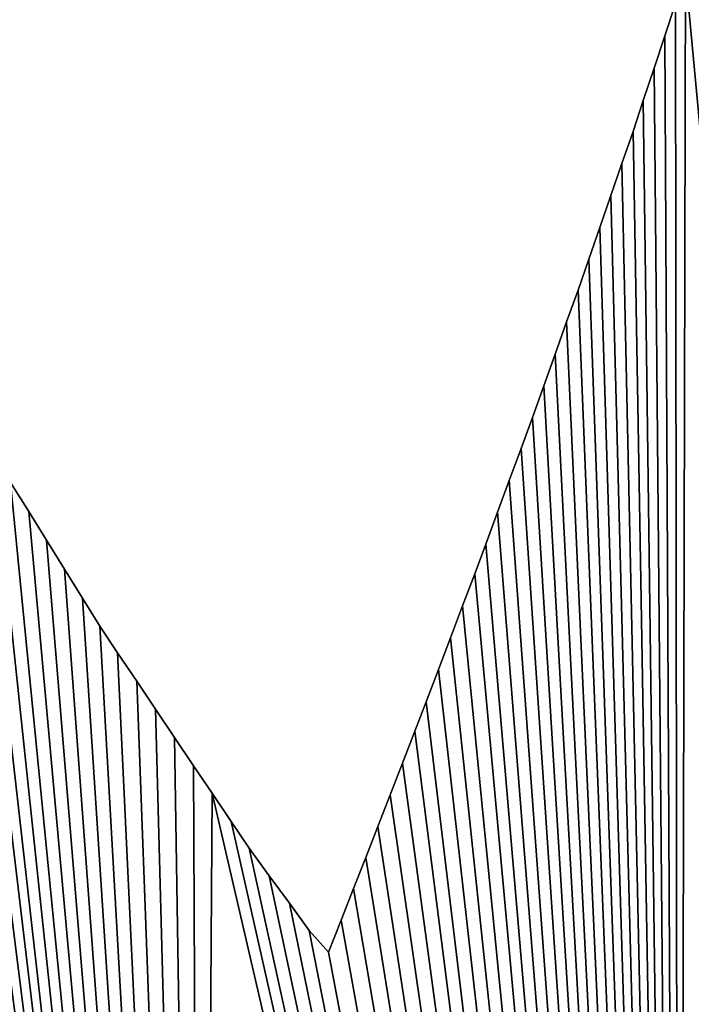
# Model space of a CAD drawing. Extents: x 9 to 1212, y 18 to 833.
# Tile 26 of 172: x 57 to 67, y 466 to 481. Entities that reach past the tile are written whole.
import ezdxf

# ---------------------------------------------------------------- set-up
doc = ezdxf.new("R2010")
doc.units = 0
doc.header["$MEASUREMENT"] = 0
doc.layers.get('0').update_dxf_attribs({"linetype": 'CONTINUOUS'})

# ---------------------------------------------------------------- blocks, each defined once
blk = doc.blocks.new('GRUPO_1')
for p, q in [((58.08608, 40.05841), (58.24235, 40.52813)), ((58.08608, 40.05841, 15), (58.24235, 40.52813, 15)), ((57.93133, 39.59327), (58.08608, 40.05841)), ((57.93133, 39.59327, 15), (58.08608, 40.05841, 15)), ((58.08608, 40.05841), (58.08608, 40.05841, 15)), ((57.77479, 39.12273), (57.93133, 39.59327)), ((57.77479, 39.12273, 15), (57.93133, 39.59327, 15)), ((57.93133, 39.59327), (57.93133, 39.59327, 15)), ((57.62657, 38.67816), (57.77479, 39.12273)), ((57.62657, 38.67816, 15), (57.77479, 39.12273, 15)), ((57.77479, 39.12273), (57.77479, 39.12273, 15)), ((57.46626, 38.21429), (57.62657, 38.67816)), ((57.46626, 38.21429, 15), (57.62657, 38.67816, 15)), ((57.62657, 38.67816), (57.62657, 38.67816, 15)), ((57.30688, 37.75311), (57.46626, 38.21429)), ((57.30688, 37.75311, 15), (57.46626, 38.21429, 15)), ((57.46626, 38.21429), (57.46626, 38.21429, 15)), ((57.14589, 37.28727), (57.30688, 37.75311)), ((57.14589, 37.28727, 15), (57.30688, 37.75311, 15)), ((57.30688, 37.75311), (57.30688, 37.75311, 15)), ((56.98837, 36.83148), (57.14589, 37.28727)), ((56.98837, 36.83148, 15), (57.14589, 37.28727, 15)), ((57.14589, 37.28727), (57.14589, 37.28727, 15)), ((56.83082, 36.38357), (56.98837, 36.83148)), ((56.83082, 36.38357, 15), (56.98837, 36.83148, 15)), ((56.98837, 36.83148), (56.98837, 36.83148, 15)), ((56.6662, 35.92351), (56.83082, 36.38357)), ((56.6662, 35.92351, 15), (56.83082, 36.38357, 15)), ((56.83082, 36.38357), (56.83082, 36.38357, 15)), ((56.50027, 35.4598), (56.6662, 35.92351)), ((56.50027, 35.4598, 15), (56.6662, 35.92351, 15)), ((56.6662, 35.92351), (56.6662, 35.92351, 15)), ((56.33583, 35.00022), (56.50027, 35.4598)), ((56.33583, 35.00022, 15), (56.50027, 35.4598, 15)), ((56.50027, 35.4598), (56.50027, 35.4598, 15)), ((56.17227, 34.54314), (56.33583, 35.00022)), ((56.17227, 34.54314, 15), (56.33583, 35.00022, 15)), ((56.33583, 35.00022), (56.33583, 35.00022, 15)), ((56.00738, 34.0955), (56.17227, 34.54314)), ((56.00738, 34.0955, 15), (56.17227, 34.54314, 15)), ((56.17227, 34.54314), (56.17227, 34.54314, 15)), ((55.83672, 33.63313), (56.00738, 34.0955)), ((55.83672, 33.63313, 15), (56.00738, 34.0955, 15)), ((56.00738, 34.0955), (56.00738, 34.0955, 15)), ((48.62331, 33.6042), (48.88443, 33.18376)), ((48.62331, 33.6042, 15), (48.88443, 33.18376, 15)), ((55.66665, 33.17237), (55.83672, 33.63313)), ((55.66665, 33.17237, 15), (55.83672, 33.63313, 15)), ((55.83672, 33.63313), (55.83672, 33.63313, 15)), ((48.88443, 33.18376), (49.14303, 32.7674)), ((48.88443, 33.18376, 15), (49.14303, 32.7674, 15)), ((48.88443, 33.18376), (48.88443, 33.18376, 15)), ((55.49572, 32.70928), (55.66665, 33.17237)), ((55.49572, 32.70928, 15), (55.66665, 33.17237, 15)), ((55.66665, 33.17237), (55.66665, 33.17237, 15)), ((49.14303, 32.7674), (49.40151, 32.35123)), ((49.14303, 32.7674, 15), (49.40151, 32.35123, 15)), ((49.14303, 32.7674), (49.14303, 32.7674, 15)), ((55.33571, 32.27938), (55.49572, 32.70928)), ((55.33571, 32.27938, 15), (55.49572, 32.70928, 15)), ((55.49572, 32.70928), (55.49572, 32.70928, 15)), ((49.40151, 32.35123), (49.66436, 31.92802)), ((49.40151, 32.35123, 15), (49.66436, 31.92802, 15)), ((49.40151, 32.35123), (49.40151, 32.35123, 15)), ((55.1603, 31.81675), (55.33571, 32.27938)), ((55.1603, 31.81675, 15), (55.33571, 32.27938, 15)), ((55.33571, 32.27938), (55.33571, 32.27938, 15)), ((49.66436, 31.92802), (49.91377, 31.52645)), ((49.66436, 31.92802, 15), (49.91377, 31.52645, 15)), ((49.66436, 31.92802), (49.66436, 31.92802, 15)), ((54.98581, 31.35653), (55.1603, 31.81675)), ((54.98581, 31.35653, 15), (55.1603, 31.81675, 15)), ((55.1603, 31.81675), (55.1603, 31.81675, 15)), ((49.91377, 31.52645), (50.17139, 31.13946)), ((49.91377, 31.52645, 15), (50.17139, 31.13946, 15)), ((49.91377, 31.52645), (49.91377, 31.52645, 15)), ((54.81145, 30.89667), (54.98581, 31.35653)), ((54.81145, 30.89667, 15), (54.98581, 31.35653, 15)), ((54.98581, 31.35653), (54.98581, 31.35653, 15)), ((50.17139, 31.13946), (50.44847, 30.72802)), ((50.17139, 31.13946, 15), (50.44847, 30.72802, 15)), ((50.17139, 31.13946), (50.17139, 31.13946, 15)), ((54.63526, 30.43197), (54.81145, 30.89667)), ((54.63526, 30.43197, 15), (54.81145, 30.89667, 15)), ((54.81145, 30.89667), (54.81145, 30.89667, 15)), ((50.44847, 30.72802), (50.72033, 30.32432)), ((50.44847, 30.72802, 15), (50.72033, 30.32432, 15)), ((50.44847, 30.72802), (50.44847, 30.72802, 15)), ((50.72033, 30.32432), (50.99423, 29.9176)), ((50.72033, 30.32432, 15), (50.99423, 29.9176, 15)), ((50.72033, 30.32432), (50.72033, 30.32432, 15)), ((54.4711, 30.00611), (54.63526, 30.43197)), ((54.4711, 30.00611, 15), (54.63526, 30.43197, 15)), ((54.63526, 30.43197), (54.63526, 30.43197, 15)), ((50.99423, 29.9176), (51.2702, 29.50782)), ((50.99423, 29.9176, 15), (51.2702, 29.50782, 15)), ((50.99423, 29.9176), (50.99423, 29.9176, 15)), ((54.29227, 29.54537), (54.4711, 30.00611)), ((54.29227, 29.54537, 15), (54.4711, 30.00611, 15)), ((54.4711, 30.00611), (54.4711, 30.00611, 15)), ((51.2702, 29.50782), (51.53765, 29.11067)), ((51.2702, 29.50782, 15), (51.53765, 29.11067, 15)), ((51.2702, 29.50782), (51.2702, 29.50782, 15)), ((54.11459, 29.0876), (54.29227, 29.54537)), ((54.11459, 29.0876, 15), (54.29227, 29.54537, 15)), ((54.29227, 29.54537), (54.29227, 29.54537, 15)), ((51.53765, 29.11067), (51.81387, 28.70052)), ((51.53765, 29.11067, 15), (51.81387, 28.70052, 15)), ((51.53765, 29.11067), (51.53765, 29.11067, 15)), ((53.9364, 28.62852), (54.11459, 29.0876)), ((53.9364, 28.62852, 15), (54.11459, 29.0876, 15)), ((54.11459, 29.0876), (54.11459, 29.0876, 15)), ((51.81387, 28.70052), (52.07486, 28.31536)), ((51.81387, 28.70052, 15), (52.07486, 28.31536, 15)), ((51.81387, 28.70052), (51.81387, 28.70052, 15)), ((53.7632, 28.18264), (53.9364, 28.62852)), ((53.7632, 28.18264, 15), (53.9364, 28.62852, 15)), ((53.9364, 28.62852), (53.9364, 28.62852, 15)), ((52.07486, 28.31536), (52.36521, 27.91732)), ((52.07486, 28.31536, 15), (52.36521, 27.91732, 15)), ((52.07486, 28.31536), (52.07486, 28.31536, 15)), ((53.58518, 27.73412), (53.7632, 28.18264)), ((53.58518, 27.73412, 15), (53.7632, 28.18264, 15)), ((53.7632, 28.18264), (53.7632, 28.18264, 15)), ((52.36521, 27.91732), (52.65484, 27.52025)), ((52.36521, 27.91732, 15), (52.65484, 27.52025, 15)), ((52.36521, 27.91732), (52.36521, 27.91732, 15)), ((53.40307, 27.27531), (53.58518, 27.73412)), ((53.40307, 27.27531, 15), (53.58518, 27.73412, 15)), ((53.58518, 27.73412), (53.58518, 27.73412, 15)), ((52.65484, 27.52025), (52.94336, 27.12471)), ((52.65484, 27.52025, 15), (52.94336, 27.12471, 15)), ((52.65484, 27.52025), (52.65484, 27.52025, 15)), ((53.22006, 26.81424), (53.40307, 27.27531)), ((53.22006, 26.81424, 15), (53.40307, 27.27531, 15)), ((53.40307, 27.27531), (53.40307, 27.27531, 15)), ((52.94336, 27.12471), (53.22006, 26.81424)), ((52.94336, 27.12471, 15), (53.22006, 26.81424, 15)), ((52.94336, 27.12471), (52.94336, 27.12471, 15)), ((53.22006, 26.81424), (53.22006, 26.81424, 15))]:
    blk.add_line(p, q)
mesh = blk.add_polyface()
corners = [(45.55666, 102.79263), (45.80018, 76.73365), (45.34298, 76.88294), (45.6354, 99.86312), (47.10425, 97.18584), (46.26888, 76.59303), (46.74061, 76.46402), (47.21456, 76.34691), (50.27944, 95.58977), (47.69055, 76.24177), (48.16842, 76.14867), (48.64802, 76.06767), (49.12917, 75.99886), (49.61171, 75.9423), (50.09548, 75.89806), (25.73593, 48.02343), (25.89068, 172.33133), (28.44164, 41.78746), (28.93199, 129.29714), (31.32992, 35.70085), (29.23898, 119.80413), (29.26882, 119.07587), (29.29934, 118.33108), (29.32982, 117.5873), (29.36024, 116.84469), (29.39097, 116.09488), (29.45907, 116.26675), (29.63723, 117.01453), (29.82748, 117.76735), (30.02995, 118.52515), (30.24476, 119.28789), (31.1525, 122.16287), (31.27536, 90.28265), (31.32779, 89.80118), (31.3809, 89.31342), (34.96032, 28.78731), (31.43534, 88.85248), (31.49706, 88.36089), (31.55785, 87.87678), (31.61864, 87.39258), (31.68023, 86.90212), (31.74108, 86.41746), (31.80334, 85.92165), (31.86489, 85.43141), (31.92074, 84.98704), (31.98786, 84.52106), (32.05845, 84.03107), (32.12968, 83.53666), (32.19921, 83.05396), (32.26978, 82.56408), (32.33935, 82.08115), (32.40854, 81.60092)]
mesh.append_faces([[corners[k] for k in face] for face in [(1, 4, 5), (5, 4, 6), (6, 4, 7), (7, 8, 9), (9, 8, 10), (10, 8, 11), (11, 8, 12), (12, 8, 13), (13, 8, 14), (15, 16, 17), (17, 18, 19)]], dxfattribs={"vtx0": -1, "vtx1": -1})
mesh.append_faces([[corners[k] for k in face] for face in [(19, 31, 32)]], dxfattribs={"vtx0": -1, "vtx1": -1, "vtx2": -1})
mesh.append_faces([[corners[k] for k in face] for face in [(0, 1, 2), (1, 3, 4), (7, 4, 8), (19, 20, 21), (19, 21, 22), (19, 22, 23), (19, 23, 24), (19, 24, 25), (19, 25, 26), (19, 26, 27), (19, 27, 28), (19, 28, 29), (19, 29, 30), (19, 32, 33), (19, 33, 34), (35, 34, 36), (35, 36, 37), (35, 37, 38), (35, 38, 39), (35, 39, 40), (35, 40, 41), (35, 41, 42), (35, 42, 43), (35, 43, 44), (35, 44, 45), (35, 45, 46), (35, 46, 47), (35, 47, 48), (35, 48, 49), (35, 49, 50), (35, 50, 51)]], dxfattribs={"vtx0": -1, "vtx2": -1})
mesh = blk.add_polyface()
corners = [(25.89068, 172.33133, 15), (25.73593, 48.02343, 15), (28.44164, 41.78746, 15), (28.93199, 129.29714, 15), (31.32992, 35.70085, 15), (29.23898, 119.80413, 15), (29.26882, 119.07587, 15), (29.29934, 118.33108, 15), (29.32982, 117.5873, 15), (29.36024, 116.84469, 15), (29.39097, 116.09488, 15), (29.45907, 116.26675, 15), (29.63723, 117.01453, 15), (29.82748, 117.76735, 15), (30.02995, 118.52515, 15), (30.24476, 119.28789, 15), (31.1525, 122.16287, 15), (31.27536, 90.28265, 15), (31.32779, 89.80118, 15), (31.3809, 89.31342, 15), (34.96032, 28.78731, 15), (31.43534, 88.85248, 15), (31.49706, 88.36089, 15), (31.55785, 87.87678, 15), (31.61864, 87.39258, 15), (31.68023, 86.90212, 15), (31.74108, 86.41746, 15), (31.80334, 85.92165, 15), (31.86489, 85.43141, 15), (31.92074, 84.98704, 15), (31.98786, 84.52106, 15), (32.05845, 84.03107, 15), (32.12968, 83.53666, 15), (32.19921, 83.05396, 15), (32.26978, 82.56408, 15), (32.33935, 82.08115, 15), (32.40854, 81.60092, 15), (45.80018, 76.73365, 15), (45.55666, 102.79263, 15), (45.34298, 76.88294, 15), (45.6354, 99.86312, 15), (47.10425, 97.18584, 15), (46.26888, 76.59303, 15), (46.74061, 76.46402, 15), (47.21456, 76.34691, 15), (50.27944, 95.58977, 15), (47.69055, 76.24177, 15), (48.16842, 76.14867, 15), (48.64802, 76.06767, 15), (49.12917, 75.99886, 15), (49.61171, 75.9423, 15), (50.09548, 75.89806, 15)]
mesh.append_faces([[corners[k] for k in face] for face in [(5, 4, 6), (6, 4, 7), (7, 4, 8), (8, 4, 9), (9, 4, 10), (10, 4, 11), (11, 4, 12), (12, 4, 13), (13, 4, 14), (14, 4, 15), (17, 4, 18), (18, 4, 19), (19, 20, 21), (21, 20, 22), (22, 20, 23), (23, 20, 24), (24, 20, 25), (25, 20, 26), (26, 20, 27), (27, 20, 28), (28, 20, 29), (29, 20, 30), (30, 20, 31), (31, 20, 32), (32, 20, 33), (33, 20, 34), (34, 20, 35), (35, 20, 36), (37, 38, 39), (40, 37, 41), (41, 44, 45)]], dxfattribs={"vtx0": -1, "vtx1": -1})
mesh.append_faces([[corners[k] for k in face] for face in [(16, 4, 17)]], dxfattribs={"vtx0": -1, "vtx1": -1, "vtx2": -1})
mesh.append_faces([[corners[k] for k in face] for face in [(0, 1, 2), (3, 2, 4), (41, 37, 42), (41, 42, 43), (41, 43, 44), (45, 44, 46), (45, 46, 47), (45, 47, 48), (45, 48, 49), (45, 49, 50), (45, 50, 51)]], dxfattribs={"vtx0": -1, "vtx2": -1})
mesh = blk.add_polyface()
corners = [(50.09548, 75.89806), (50.27944, 95.58977), (50.57961, 75.86625), (53.89786, 95.28311), (51.06333, 75.84691), (51.54778, 75.84001), (52.0328, 75.8456), (52.51823, 75.86378), (53.0039, 75.89459), (53.48966, 75.93812), (53.97535, 75.99444), (56.38961, 95.48937), (54.46079, 76.06362), (54.94584, 76.14572), (55.4178, 76.23819), (55.8844, 76.34196), (56.35019, 76.45795), (56.81502, 76.58621), (59.24509, 95.98767), (57.27875, 76.72682), (57.74122, 76.87984), (58.2023, 77.04532), (58.66185, 77.22334), (59.1197, 77.41396), (59.57573, 77.61723), (62.47749, 96.79673), (60.01442, 77.82569), (60.44609, 78.04346), (60.8757, 78.27294), (61.30313, 78.51419), (61.72826, 78.76725), (62.15095, 79.0322), (62.57108, 79.30907), (66.09998, 97.93528), (62.98852, 79.59793), (64.37657, 14.0362), (63.65918, 65.6309), (63.69366, 66.12035), (63.72774, 66.60414), (63.75653, 67.07338), (63.77793, 67.57094), (63.79902, 68.06151), (63.82007, 68.55094), (63.8331, 68.91109), (63.84103, 69.46188), (63.84759, 69.91792), (63.85555, 70.47101)]
mesh.append_faces([[corners[k] for k in face] for face in [(0, 1, 2), (2, 3, 4), (4, 3, 5), (5, 3, 6), (6, 3, 7), (7, 3, 8), (8, 3, 9), (9, 3, 10), (10, 11, 12), (12, 11, 13), (13, 11, 14), (14, 11, 15), (15, 11, 16), (16, 11, 17), (17, 18, 19), (19, 18, 20), (20, 18, 21), (21, 18, 22), (22, 18, 23), (23, 18, 24), (24, 25, 26), (26, 25, 27), (27, 25, 28), (28, 25, 29), (29, 25, 30), (30, 25, 31), (31, 25, 32), (32, 33, 34)]], dxfattribs={"vtx0": -1, "vtx1": -1})
mesh.append_faces([[corners[k] for k in face] for face in [(2, 1, 3), (10, 3, 11), (17, 11, 18), (24, 18, 25), (32, 25, 33), (35, 36, 37), (35, 37, 38), (35, 38, 39), (35, 39, 40), (35, 40, 41), (35, 41, 42), (35, 42, 43), (35, 43, 44), (35, 44, 45), (35, 45, 46)]], dxfattribs={"vtx0": -1, "vtx2": -1})
mesh = blk.add_polyface()
corners = [(63.65918, 65.6309, 15), (64.37657, 14.0362, 15), (63.69366, 66.12035, 15), (63.72774, 66.60414, 15), (63.75653, 67.07338, 15), (63.77793, 67.57094, 15), (63.79902, 68.06151, 15), (63.82007, 68.55094, 15), (63.8331, 68.91109, 15), (63.84103, 69.46188, 15), (63.84759, 69.91792, 15), (63.85555, 70.47101, 15), (50.27944, 95.58977, 15), (50.09548, 75.89806, 15), (50.57961, 75.86625, 15), (53.89786, 95.28311, 15), (51.06333, 75.84691, 15), (51.54778, 75.84001, 15), (52.0328, 75.8456, 15), (52.51823, 75.86378, 15), (53.0039, 75.89459, 15), (53.48966, 75.93812, 15), (53.97535, 75.99444, 15), (56.38961, 95.48937, 15), (54.46079, 76.06362, 15), (54.94584, 76.14572, 15), (55.4178, 76.23819, 15), (55.8844, 76.34196, 15), (56.35019, 76.45795, 15), (56.81502, 76.58621, 15), (59.24509, 95.98767, 15), (57.27875, 76.72682, 15), (57.74122, 76.87984, 15), (58.2023, 77.04532, 15), (58.66185, 77.22334, 15), (59.1197, 77.41396, 15), (59.57573, 77.61723, 15), (62.47749, 96.79673, 15), (60.01442, 77.82569, 15), (60.44609, 78.04346, 15), (60.8757, 78.27294, 15), (61.30313, 78.51419, 15), (61.72826, 78.76725, 15), (62.15095, 79.0322, 15), (62.57108, 79.30907, 15), (66.09998, 97.93528, 15), (62.98852, 79.59793, 15)]
mesh.append_faces([[corners[k] for k in face] for face in [(0, 1, 2), (2, 1, 3), (3, 1, 4), (4, 1, 5), (5, 1, 6), (6, 1, 7), (7, 1, 8), (8, 1, 9), (9, 1, 10), (10, 1, 11), (12, 14, 15), (15, 22, 23), (23, 29, 30), (30, 36, 37), (37, 44, 45)]], dxfattribs={"vtx0": -1, "vtx1": -1})
mesh.append_faces([[corners[k] for k in face] for face in [(12, 13, 14), (15, 14, 16), (15, 16, 17), (15, 17, 18), (15, 18, 19), (15, 19, 20), (15, 20, 21), (15, 21, 22), (23, 22, 24), (23, 24, 25), (23, 25, 26), (23, 26, 27), (23, 27, 28), (23, 28, 29), (30, 29, 31), (30, 31, 32), (30, 32, 33), (30, 33, 34), (30, 34, 35), (30, 35, 36), (37, 36, 38), (37, 38, 39), (37, 39, 40), (37, 40, 41), (37, 41, 42), (37, 42, 43), (37, 43, 44), (45, 44, 46)]], dxfattribs={"vtx0": -1, "vtx2": -1})
mesh = blk.add_polyface()
corners = [(34.96032, 28.78731), (35.03809, 67.77002), (38.78152, 22.29372), (36.59369, 61.66403), (36.73568, 61.18219), (36.87128, 60.72203), (37.01064, 60.24909), (37.14998, 59.77626), (37.28754, 59.30944), (37.42849, 58.83114), (37.56645, 58.36296), (37.70269, 57.93175), (37.8559, 57.46321), (38.00843, 56.99673), (38.15976, 56.53393), (38.31363, 56.06336), (38.46418, 55.60295), (38.61514, 55.14128), (38.76936, 54.66965), (38.92106, 54.24987), (42.79228, 16.24309), (39.09005, 53.78224), (39.25908, 53.3145), (39.42475, 52.85607), (39.59297, 52.39056), (39.76127, 51.92484), (39.92995, 51.45809), (40.07961, 51.05723), (40.26672, 50.58747), (40.44641, 50.13631), (40.62937, 49.67698), (40.81137, 49.22004), (40.99176, 48.76713), (41.17595, 48.30471), (41.35283, 47.86061), (41.53374, 47.43912), (41.73253, 46.98523), (41.93113, 46.53177), (42.12577, 46.08735), (42.32454, 45.63351), (42.52095, 45.18505), (42.71686, 44.73774), (42.89539, 44.3367), (46.99136, 10.65847), (43.11121, 43.88641), (43.32431, 43.44181), (61.5131, 7.49806), (59.68123, 45.15288), (59.81467, 45.61824), (59.95044, 46.09172)]
mesh.append_faces([[corners[k] for k in face] for face in [(0, 1, 2)]], dxfattribs={"vtx0": -1, "vtx1": -1})
mesh.append_faces([[corners[k] for k in face] for face in [(2, 3, 4), (2, 4, 5), (2, 5, 6), (2, 6, 7), (2, 7, 8), (2, 8, 9), (2, 9, 10), (2, 10, 11), (2, 11, 12), (2, 12, 13), (2, 13, 14), (2, 14, 15), (2, 15, 16), (2, 16, 17), (2, 17, 18), (2, 18, 19), (20, 19, 21), (20, 21, 22), (20, 22, 23), (20, 23, 24), (20, 24, 25), (20, 25, 26), (20, 26, 27), (20, 27, 28), (20, 28, 29), (20, 29, 30), (20, 30, 31), (20, 31, 32), (20, 32, 33), (20, 33, 34), (20, 34, 35), (20, 35, 36), (20, 36, 37), (20, 37, 38), (20, 38, 39), (20, 39, 40), (20, 40, 41), (20, 41, 42), (43, 42, 44), (43, 44, 45), (46, 47, 48), (46, 48, 49)]], dxfattribs={"vtx0": -1, "vtx2": -1})
mesh = blk.add_polyface()
corners = [(35.03809, 67.77002, 15), (34.96032, 28.78731, 15), (38.78152, 22.29372, 15), (36.59369, 61.66403, 15), (36.73568, 61.18219, 15), (36.87128, 60.72203, 15), (37.01064, 60.24909, 15), (37.14998, 59.77626, 15), (37.28754, 59.30944, 15), (37.42849, 58.83114, 15), (37.56645, 58.36296, 15), (37.70269, 57.93175, 15), (37.8559, 57.46321, 15), (38.00843, 56.99673, 15), (38.15976, 56.53393, 15), (38.31363, 56.06336, 15), (38.46418, 55.60295, 15), (38.61514, 55.14128, 15), (38.76936, 54.66965, 15), (38.92106, 54.24987, 15), (42.79228, 16.24309, 15), (39.09005, 53.78224, 15), (39.25908, 53.3145, 15), (39.42475, 52.85607, 15), (39.59297, 52.39056, 15), (39.76127, 51.92484, 15), (39.92995, 51.45809, 15), (40.07961, 51.05723, 15), (40.26672, 50.58747, 15), (40.44641, 50.13631, 15), (40.62937, 49.67698, 15), (40.81137, 49.22004, 15), (40.99176, 48.76713, 15), (41.17595, 48.30471, 15), (41.35283, 47.86061, 15), (41.53374, 47.43912, 15), (41.73253, 46.98523, 15), (41.93113, 46.53177, 15), (42.12577, 46.08735, 15), (42.32454, 45.63351, 15), (42.52095, 45.18505, 15), (42.71686, 44.73774, 15), (42.89539, 44.3367, 15), (46.99136, 10.65847, 15), (43.11121, 43.88641, 15), (43.32431, 43.44181, 15), (59.68123, 45.15288, 15), (61.5131, 7.49806, 15), (59.81467, 45.61824, 15), (59.95044, 46.09172, 15)]
mesh.append_faces([[corners[k] for k in face] for face in [(3, 2, 4), (4, 2, 5), (5, 2, 6), (6, 2, 7), (7, 2, 8), (8, 2, 9), (9, 2, 10), (10, 2, 11), (11, 2, 12), (12, 2, 13), (13, 2, 14), (14, 2, 15), (15, 2, 16), (16, 2, 17), (17, 2, 18), (18, 2, 19), (19, 20, 21), (21, 20, 22), (22, 20, 23), (23, 20, 24), (24, 20, 25), (25, 20, 26), (26, 20, 27), (27, 20, 28), (28, 20, 29), (29, 20, 30), (30, 20, 31), (31, 20, 32), (32, 20, 33), (33, 20, 34), (34, 20, 35), (35, 20, 36), (36, 20, 37), (37, 20, 38), (38, 20, 39), (39, 20, 40), (40, 20, 41), (41, 20, 42), (42, 43, 44), (44, 43, 45), (46, 47, 48), (48, 47, 49)]], dxfattribs={"vtx0": -1, "vtx1": -1})
mesh.append_faces([[corners[k] for k in face] for face in [(0, 1, 2)]], dxfattribs={"vtx0": -1, "vtx2": -1})
mesh = blk.add_polyface()
corners = [(38.78152, 22.29372), (38.92106, 54.24987), (42.79228, 16.24309), (42.89539, 44.3367), (46.99136, 10.65847), (43.32431, 43.44181), (43.53884, 42.99421), (43.74987, 42.55393), (43.9632, 42.10883), (44.17845, 41.65975), (44.39019, 41.21796), (44.59594, 40.81494), (44.82401, 40.37953), (45.04909, 39.94982), (45.27649, 39.51568), (45.50592, 39.07766), (45.7297, 38.65043), (45.95561, 38.21913), (46.17316, 37.80684), (46.4103, 37.39129), (46.65665, 36.95961), (46.90289, 36.52811), (47.14441, 36.10489), (51.37752, 5.56288), (47.39006, 35.67442), (47.63566, 35.24405), (47.88256, 34.81141), (48.10587, 34.43731), (48.36734, 34.01633), (48.62331, 33.6042), (48.88443, 33.18376), (49.14303, 32.7674), (49.40151, 32.35123), (49.66436, 31.92802), (49.91377, 31.52645), (50.17139, 31.13946), (50.44847, 30.72802), (50.72033, 30.32432), (50.99423, 29.9176), (51.2702, 29.50782), (51.53765, 29.11067), (58.2902, 0), (51.81387, 28.70052), (52.07486, 28.31536), (52.36521, 27.91732), (52.65484, 27.52025), (52.94336, 27.12471)]
mesh.append_faces([[corners[k] for k in face] for face in [(0, 1, 2), (2, 3, 4), (4, 22, 23), (23, 40, 41)]], dxfattribs={"vtx0": -1, "vtx1": -1})
mesh.append_faces([[corners[k] for k in face] for face in [(4, 5, 6), (4, 6, 7), (4, 7, 8), (4, 8, 9), (4, 9, 10), (4, 10, 11), (4, 11, 12), (4, 12, 13), (4, 13, 14), (4, 14, 15), (4, 15, 16), (4, 16, 17), (4, 17, 18), (4, 18, 19), (4, 19, 20), (4, 20, 21), (4, 21, 22), (23, 22, 24), (23, 24, 25), (23, 25, 26), (23, 26, 27), (23, 27, 28), (23, 28, 29), (23, 29, 30), (23, 30, 31), (23, 31, 32), (23, 32, 33), (23, 33, 34), (23, 34, 35), (23, 35, 36), (23, 36, 37), (23, 37, 38), (23, 38, 39), (23, 39, 40), (41, 40, 42), (41, 42, 43), (41, 43, 44), (41, 44, 45), (41, 45, 46)]], dxfattribs={"vtx0": -1, "vtx2": -1})
mesh = blk.add_polyface()
corners = [(38.92106, 54.24987, 15), (38.78152, 22.29372, 15), (42.79228, 16.24309, 15), (42.89539, 44.3367, 15), (46.99136, 10.65847, 15), (43.32431, 43.44181, 15), (43.53884, 42.99421, 15), (43.74987, 42.55393, 15), (43.9632, 42.10883, 15), (44.17845, 41.65975, 15), (44.39019, 41.21796, 15), (44.59594, 40.81494, 15), (44.82401, 40.37953, 15), (45.04909, 39.94982, 15), (45.27649, 39.51568, 15), (45.50592, 39.07766, 15), (45.7297, 38.65043, 15), (45.95561, 38.21913, 15), (46.17316, 37.80684, 15), (46.4103, 37.39129, 15), (46.65665, 36.95961, 15), (46.90289, 36.52811, 15), (47.14441, 36.10489, 15), (51.37752, 5.56288, 15), (47.39006, 35.67442, 15), (47.63566, 35.24405, 15), (47.88256, 34.81141, 15), (48.10587, 34.43731, 15), (48.36734, 34.01633, 15), (48.62331, 33.6042, 15), (48.88443, 33.18376, 15), (49.14303, 32.7674, 15), (49.40151, 32.35123, 15), (49.66436, 31.92802, 15), (49.91377, 31.52645, 15), (50.17139, 31.13946, 15), (50.44847, 30.72802, 15), (50.72033, 30.32432, 15), (50.99423, 29.9176, 15), (51.2702, 29.50782, 15), (51.53765, 29.11067, 15), (58.2902, 0, 15), (51.81387, 28.70052, 15), (52.07486, 28.31536, 15), (52.36521, 27.91732, 15), (52.65484, 27.52025, 15), (52.94336, 27.12471, 15)]
mesh.append_faces([[corners[k] for k in face] for face in [(5, 4, 6), (6, 4, 7), (7, 4, 8), (8, 4, 9), (9, 4, 10), (10, 4, 11), (11, 4, 12), (12, 4, 13), (13, 4, 14), (14, 4, 15), (15, 4, 16), (16, 4, 17), (17, 4, 18), (18, 4, 19), (19, 4, 20), (20, 4, 21), (21, 4, 22), (22, 23, 24), (24, 23, 25), (25, 23, 26), (26, 23, 27), (27, 23, 28), (28, 23, 29), (29, 23, 30), (30, 23, 31), (31, 23, 32), (32, 23, 33), (33, 23, 34), (34, 23, 35), (35, 23, 36), (36, 23, 37), (37, 23, 38), (38, 23, 39), (39, 23, 40), (40, 41, 42), (42, 41, 43), (43, 41, 44), (44, 41, 45), (45, 41, 46)]], dxfattribs={"vtx0": -1, "vtx1": -1})
mesh.append_faces([[corners[k] for k in face] for face in [(0, 1, 2), (3, 2, 4), (22, 4, 23), (40, 23, 41)]], dxfattribs={"vtx0": -1, "vtx2": -1})
mesh = blk.add_polyface()
corners = [(58.2902, 0), (52.94336, 27.12471), (53.22006, 26.81424), (53.40307, 27.27531), (53.58518, 27.73412), (53.7632, 28.18264), (53.9364, 28.62852), (54.11459, 29.0876), (54.29227, 29.54537), (54.4711, 30.00611), (54.63526, 30.43197), (54.81145, 30.89667), (54.98581, 31.35653), (55.1603, 31.81675), (55.33571, 32.27938), (55.49572, 32.70928), (55.66665, 33.17237), (55.83672, 33.63313), (56.00738, 34.0955), (56.17227, 34.54314), (56.33583, 35.00022), (56.50027, 35.4598), (56.6662, 35.92351), (56.83082, 36.38357), (56.98837, 36.83148), (57.14589, 37.28727), (57.30688, 37.75311), (57.46626, 38.21429), (57.62657, 38.67816), (57.77479, 39.12273), (57.93133, 39.59327), (58.08608, 40.05841), (58.24235, 40.52813), (58.38599, 40.96741), (61.5131, 7.49806), (58.53512, 41.43554), (58.68456, 41.90464), (58.83318, 42.37119), (58.98278, 42.84077), (59.118, 43.28504), (59.26203, 43.75959), (59.40454, 44.22915), (59.54803, 44.70192), (59.68123, 45.15288), (61.53844, 52.20654), (64.37657, 14.0362)]
mesh.append_faces([[corners[k] for k in face] for face in [(0, 33, 34), (34, 44, 45)]], dxfattribs={"vtx0": -1, "vtx1": -1})
mesh.append_faces([[corners[k] for k in face] for face in [(0, 1, 2), (0, 2, 3), (0, 3, 4), (0, 4, 5), (0, 5, 6), (0, 6, 7), (0, 7, 8), (0, 8, 9), (0, 9, 10), (0, 10, 11), (0, 11, 12), (0, 12, 13), (0, 13, 14), (0, 14, 15), (0, 15, 16), (0, 16, 17), (0, 17, 18), (0, 18, 19), (0, 19, 20), (0, 20, 21), (0, 21, 22), (0, 22, 23), (0, 23, 24), (0, 24, 25), (0, 25, 26), (0, 26, 27), (0, 27, 28), (0, 28, 29), (0, 29, 30), (0, 30, 31), (0, 31, 32), (0, 32, 33), (34, 33, 35), (34, 35, 36), (34, 36, 37), (34, 37, 38), (34, 38, 39), (34, 39, 40), (34, 40, 41), (34, 41, 42), (34, 42, 43)]], dxfattribs={"vtx0": -1, "vtx2": -1})
mesh = blk.add_polyface()
corners = [(52.94336, 27.12471, 15), (58.2902, 0, 15), (53.22006, 26.81424, 15), (53.40307, 27.27531, 15), (53.58518, 27.73412, 15), (53.7632, 28.18264, 15), (53.9364, 28.62852, 15), (54.11459, 29.0876, 15), (54.29227, 29.54537, 15), (54.4711, 30.00611, 15), (54.63526, 30.43197, 15), (54.81145, 30.89667, 15), (54.98581, 31.35653, 15), (55.1603, 31.81675, 15), (55.33571, 32.27938, 15), (55.49572, 32.70928, 15), (55.66665, 33.17237, 15), (55.83672, 33.63313, 15), (56.00738, 34.0955, 15), (56.17227, 34.54314, 15), (56.33583, 35.00022, 15), (56.50027, 35.4598, 15), (56.6662, 35.92351, 15), (56.83082, 36.38357, 15), (56.98837, 36.83148, 15), (57.14589, 37.28727, 15), (57.30688, 37.75311, 15), (57.46626, 38.21429, 15), (57.62657, 38.67816, 15), (57.77479, 39.12273, 15), (57.93133, 39.59327, 15), (58.08608, 40.05841, 15), (58.24235, 40.52813, 15), (58.38599, 40.96741, 15), (61.5131, 7.49806, 15), (58.53512, 41.43554, 15), (58.68456, 41.90464, 15), (58.83318, 42.37119, 15), (58.98278, 42.84077, 15), (59.118, 43.28504, 15), (59.26203, 43.75959, 15), (59.40454, 44.22915, 15), (59.54803, 44.70192, 15), (59.68123, 45.15288, 15), (61.53844, 52.20654, 15), (64.37657, 14.0362, 15)]
mesh.append_faces([[corners[k] for k in face] for face in [(0, 1, 2), (2, 1, 3), (3, 1, 4), (4, 1, 5), (5, 1, 6), (6, 1, 7), (7, 1, 8), (8, 1, 9), (9, 1, 10), (10, 1, 11), (11, 1, 12), (12, 1, 13), (13, 1, 14), (14, 1, 15), (15, 1, 16), (16, 1, 17), (17, 1, 18), (18, 1, 19), (19, 1, 20), (20, 1, 21), (21, 1, 22), (22, 1, 23), (23, 1, 24), (24, 1, 25), (25, 1, 26), (26, 1, 27), (27, 1, 28), (28, 1, 29), (29, 1, 30), (30, 1, 31), (31, 1, 32), (32, 1, 33), (33, 34, 35), (35, 34, 36), (36, 34, 37), (37, 34, 38), (38, 34, 39), (39, 34, 40), (40, 34, 41), (41, 34, 42), (42, 34, 43)]], dxfattribs={"vtx0": -1, "vtx1": -1})
mesh.append_faces([[corners[k] for k in face] for face in [(33, 1, 34), (44, 34, 45)]], dxfattribs={"vtx0": -1, "vtx2": -1})
mesh = blk.add_polyface()
corners = [(58.24235, 40.52813, 15), (58.08608, 40.05841), (58.08608, 40.05841, 15), (58.24235, 40.52813)]
mesh.append_faces([[corners[k] for k in face] for face in [(0, 1, 2), (1, 0, 3)]], dxfattribs={"vtx0": -1})
mesh = blk.add_polyface()
corners = [(58.08608, 40.05841, 15), (57.93133, 39.59327), (57.93133, 39.59327, 15), (58.08608, 40.05841)]
mesh.append_faces([[corners[k] for k in face] for face in [(0, 1, 2), (1, 0, 3)]], dxfattribs={"vtx0": -1})
mesh = blk.add_polyface()
corners = [(57.93133, 39.59327, 15), (57.77479, 39.12273), (57.77479, 39.12273, 15), (57.93133, 39.59327)]
mesh.append_faces([[corners[k] for k in face] for face in [(0, 1, 2), (1, 0, 3)]], dxfattribs={"vtx0": -1})
mesh = blk.add_polyface()
corners = [(57.77479, 39.12273, 15), (57.62657, 38.67816), (57.62657, 38.67816, 15), (57.77479, 39.12273)]
mesh.append_faces([[corners[k] for k in face] for face in [(0, 1, 2), (1, 0, 3)]], dxfattribs={"vtx0": -1})
mesh = blk.add_polyface()
corners = [(57.62657, 38.67816, 15), (57.46626, 38.21429), (57.46626, 38.21429, 15), (57.62657, 38.67816)]
mesh.append_faces([[corners[k] for k in face] for face in [(0, 1, 2), (1, 0, 3)]], dxfattribs={"vtx0": -1})
mesh = blk.add_polyface()
corners = [(57.46626, 38.21429, 15), (57.30688, 37.75311), (57.30688, 37.75311, 15), (57.46626, 38.21429)]
mesh.append_faces([[corners[k] for k in face] for face in [(0, 1, 2), (1, 0, 3)]], dxfattribs={"vtx0": -1})
mesh = blk.add_polyface()
corners = [(57.30688, 37.75311, 15), (57.14589, 37.28727), (57.14589, 37.28727, 15), (57.30688, 37.75311)]
mesh.append_faces([[corners[k] for k in face] for face in [(0, 1, 2), (1, 0, 3)]], dxfattribs={"vtx0": -1})
mesh = blk.add_polyface()
corners = [(57.14589, 37.28727, 15), (56.98837, 36.83148), (56.98837, 36.83148, 15), (57.14589, 37.28727)]
mesh.append_faces([[corners[k] for k in face] for face in [(0, 1, 2), (1, 0, 3)]], dxfattribs={"vtx0": -1})
mesh = blk.add_polyface()
corners = [(56.98837, 36.83148, 15), (56.83082, 36.38357), (56.83082, 36.38357, 15), (56.98837, 36.83148)]
mesh.append_faces([[corners[k] for k in face] for face in [(0, 1, 2), (1, 0, 3)]], dxfattribs={"vtx0": -1})
mesh = blk.add_polyface()
corners = [(56.83082, 36.38357, 15), (56.6662, 35.92351), (56.6662, 35.92351, 15), (56.83082, 36.38357)]
mesh.append_faces([[corners[k] for k in face] for face in [(0, 1, 2), (1, 0, 3)]], dxfattribs={"vtx0": -1})
mesh = blk.add_polyface()
corners = [(56.6662, 35.92351, 15), (56.50027, 35.4598), (56.50027, 35.4598, 15), (56.6662, 35.92351)]
mesh.append_faces([[corners[k] for k in face] for face in [(0, 1, 2), (1, 0, 3)]], dxfattribs={"vtx0": -1})
mesh = blk.add_polyface()
corners = [(56.50027, 35.4598, 15), (56.33583, 35.00022), (56.33583, 35.00022, 15), (56.50027, 35.4598)]
mesh.append_faces([[corners[k] for k in face] for face in [(0, 1, 2), (1, 0, 3)]], dxfattribs={"vtx0": -1})
mesh = blk.add_polyface()
corners = [(56.33583, 35.00022, 15), (56.17227, 34.54314), (56.17227, 34.54314, 15), (56.33583, 35.00022)]
mesh.append_faces([[corners[k] for k in face] for face in [(0, 1, 2), (1, 0, 3)]], dxfattribs={"vtx0": -1})
mesh = blk.add_polyface()
corners = [(56.17227, 34.54314, 15), (56.00738, 34.0955), (56.00738, 34.0955, 15), (56.17227, 34.54314)]
mesh.append_faces([[corners[k] for k in face] for face in [(0, 1, 2), (1, 0, 3)]], dxfattribs={"vtx0": -1})
mesh = blk.add_polyface()
corners = [(56.00738, 34.0955, 15), (55.83672, 33.63313), (55.83672, 33.63313, 15), (56.00738, 34.0955)]
mesh.append_faces([[corners[k] for k in face] for face in [(0, 1, 2), (1, 0, 3)]], dxfattribs={"vtx0": -1})
mesh = blk.add_polyface()
corners = [(48.62331, 33.6042), (48.88443, 33.18376, 15), (48.88443, 33.18376), (48.62331, 33.6042, 15)]
mesh.append_faces([[corners[k] for k in face] for face in [(0, 1, 2), (1, 0, 3)]], dxfattribs={"vtx0": -1})
mesh = blk.add_polyface()
corners = [(55.83672, 33.63313, 15), (55.66665, 33.17237), (55.66665, 33.17237, 15), (55.83672, 33.63313)]
mesh.append_faces([[corners[k] for k in face] for face in [(0, 1, 2), (1, 0, 3)]], dxfattribs={"vtx0": -1})
mesh = blk.add_polyface()
corners = [(48.88443, 33.18376), (49.14303, 32.7674, 15), (49.14303, 32.7674), (48.88443, 33.18376, 15)]
mesh.append_faces([[corners[k] for k in face] for face in [(0, 1, 2), (1, 0, 3)]], dxfattribs={"vtx0": -1})
mesh = blk.add_polyface()
corners = [(55.66665, 33.17237, 15), (55.49572, 32.70928), (55.49572, 32.70928, 15), (55.66665, 33.17237)]
mesh.append_faces([[corners[k] for k in face] for face in [(0, 1, 2), (1, 0, 3)]], dxfattribs={"vtx0": -1})
mesh = blk.add_polyface()
corners = [(49.14303, 32.7674), (49.40151, 32.35123, 15), (49.40151, 32.35123), (49.14303, 32.7674, 15)]
mesh.append_faces([[corners[k] for k in face] for face in [(0, 1, 2), (1, 0, 3)]], dxfattribs={"vtx0": -1})
mesh = blk.add_polyface()
corners = [(55.49572, 32.70928, 15), (55.33571, 32.27938), (55.33571, 32.27938, 15), (55.49572, 32.70928)]
mesh.append_faces([[corners[k] for k in face] for face in [(0, 1, 2), (1, 0, 3)]], dxfattribs={"vtx0": -1})
mesh = blk.add_polyface()
corners = [(49.40151, 32.35123), (49.66436, 31.92802, 15), (49.66436, 31.92802), (49.40151, 32.35123, 15)]
mesh.append_faces([[corners[k] for k in face] for face in [(0, 1, 2), (1, 0, 3)]], dxfattribs={"vtx0": -1})
mesh = blk.add_polyface()
corners = [(55.33571, 32.27938, 15), (55.1603, 31.81675), (55.1603, 31.81675, 15), (55.33571, 32.27938)]
mesh.append_faces([[corners[k] for k in face] for face in [(0, 1, 2), (1, 0, 3)]], dxfattribs={"vtx0": -1})
mesh = blk.add_polyface()
corners = [(49.66436, 31.92802), (49.91377, 31.52645, 15), (49.91377, 31.52645), (49.66436, 31.92802, 15)]
mesh.append_faces([[corners[k] for k in face] for face in [(0, 1, 2), (1, 0, 3)]], dxfattribs={"vtx0": -1})
mesh = blk.add_polyface()
corners = [(55.1603, 31.81675, 15), (54.98581, 31.35653), (54.98581, 31.35653, 15), (55.1603, 31.81675)]
mesh.append_faces([[corners[k] for k in face] for face in [(0, 1, 2), (1, 0, 3)]], dxfattribs={"vtx0": -1})
mesh = blk.add_polyface()
corners = [(49.91377, 31.52645), (50.17139, 31.13946, 15), (50.17139, 31.13946), (49.91377, 31.52645, 15)]
mesh.append_faces([[corners[k] for k in face] for face in [(0, 1, 2), (1, 0, 3)]], dxfattribs={"vtx0": -1})
mesh = blk.add_polyface()
corners = [(54.98581, 31.35653, 15), (54.81145, 30.89667), (54.81145, 30.89667, 15), (54.98581, 31.35653)]
mesh.append_faces([[corners[k] for k in face] for face in [(0, 1, 2), (1, 0, 3)]], dxfattribs={"vtx0": -1})
mesh = blk.add_polyface()
corners = [(50.17139, 31.13946), (50.44847, 30.72802, 15), (50.44847, 30.72802), (50.17139, 31.13946, 15)]
mesh.append_faces([[corners[k] for k in face] for face in [(0, 1, 2), (1, 0, 3)]], dxfattribs={"vtx0": -1})
mesh = blk.add_polyface()
corners = [(54.81145, 30.89667, 15), (54.63526, 30.43197), (54.63526, 30.43197, 15), (54.81145, 30.89667)]
mesh.append_faces([[corners[k] for k in face] for face in [(0, 1, 2), (1, 0, 3)]], dxfattribs={"vtx0": -1})
mesh = blk.add_polyface()
corners = [(50.44847, 30.72802), (50.72033, 30.32432, 15), (50.72033, 30.32432), (50.44847, 30.72802, 15)]
mesh.append_faces([[corners[k] for k in face] for face in [(0, 1, 2), (1, 0, 3)]], dxfattribs={"vtx0": -1})
mesh = blk.add_polyface()
corners = [(50.72033, 30.32432), (50.99423, 29.9176, 15), (50.99423, 29.9176), (50.72033, 30.32432, 15)]
mesh.append_faces([[corners[k] for k in face] for face in [(0, 1, 2), (1, 0, 3)]], dxfattribs={"vtx0": -1})
mesh = blk.add_polyface()
corners = [(54.63526, 30.43197, 15), (54.4711, 30.00611), (54.4711, 30.00611, 15), (54.63526, 30.43197)]
mesh.append_faces([[corners[k] for k in face] for face in [(0, 1, 2), (1, 0, 3)]], dxfattribs={"vtx0": -1})
mesh = blk.add_polyface()
corners = [(50.99423, 29.9176), (51.2702, 29.50782, 15), (51.2702, 29.50782), (50.99423, 29.9176, 15)]
mesh.append_faces([[corners[k] for k in face] for face in [(0, 1, 2), (1, 0, 3)]], dxfattribs={"vtx0": -1})
mesh = blk.add_polyface()
corners = [(54.4711, 30.00611, 15), (54.29227, 29.54537), (54.29227, 29.54537, 15), (54.4711, 30.00611)]
mesh.append_faces([[corners[k] for k in face] for face in [(0, 1, 2), (1, 0, 3)]], dxfattribs={"vtx0": -1})
mesh = blk.add_polyface()
corners = [(51.2702, 29.50782), (51.53765, 29.11067, 15), (51.53765, 29.11067), (51.2702, 29.50782, 15)]
mesh.append_faces([[corners[k] for k in face] for face in [(0, 1, 2), (1, 0, 3)]], dxfattribs={"vtx0": -1})
mesh = blk.add_polyface()
corners = [(54.29227, 29.54537, 15), (54.11459, 29.0876), (54.11459, 29.0876, 15), (54.29227, 29.54537)]
mesh.append_faces([[corners[k] for k in face] for face in [(0, 1, 2), (1, 0, 3)]], dxfattribs={"vtx0": -1})
mesh = blk.add_polyface()
corners = [(51.53765, 29.11067), (51.81387, 28.70052, 15), (51.81387, 28.70052), (51.53765, 29.11067, 15)]
mesh.append_faces([[corners[k] for k in face] for face in [(0, 1, 2), (1, 0, 3)]], dxfattribs={"vtx0": -1})
mesh = blk.add_polyface()
corners = [(54.11459, 29.0876, 15), (53.9364, 28.62852), (53.9364, 28.62852, 15), (54.11459, 29.0876)]
mesh.append_faces([[corners[k] for k in face] for face in [(0, 1, 2), (1, 0, 3)]], dxfattribs={"vtx0": -1})
mesh = blk.add_polyface()
corners = [(51.81387, 28.70052), (52.07486, 28.31536, 15), (52.07486, 28.31536), (51.81387, 28.70052, 15)]
mesh.append_faces([[corners[k] for k in face] for face in [(0, 1, 2), (1, 0, 3)]], dxfattribs={"vtx0": -1})
mesh = blk.add_polyface()
corners = [(53.9364, 28.62852, 15), (53.7632, 28.18264), (53.7632, 28.18264, 15), (53.9364, 28.62852)]
mesh.append_faces([[corners[k] for k in face] for face in [(0, 1, 2), (1, 0, 3)]], dxfattribs={"vtx0": -1})
mesh = blk.add_polyface()
corners = [(52.07486, 28.31536), (52.36521, 27.91732, 15), (52.36521, 27.91732), (52.07486, 28.31536, 15)]
mesh.append_faces([[corners[k] for k in face] for face in [(0, 1, 2), (1, 0, 3)]], dxfattribs={"vtx0": -1})
mesh = blk.add_polyface()
corners = [(53.7632, 28.18264, 15), (53.58518, 27.73412), (53.58518, 27.73412, 15), (53.7632, 28.18264)]
mesh.append_faces([[corners[k] for k in face] for face in [(0, 1, 2), (1, 0, 3)]], dxfattribs={"vtx0": -1})
mesh = blk.add_polyface()
corners = [(52.36521, 27.91732), (52.65484, 27.52025, 15), (52.65484, 27.52025), (52.36521, 27.91732, 15)]
mesh.append_faces([[corners[k] for k in face] for face in [(0, 1, 2), (1, 0, 3)]], dxfattribs={"vtx0": -1})
mesh = blk.add_polyface()
corners = [(53.58518, 27.73412, 15), (53.40307, 27.27531), (53.40307, 27.27531, 15), (53.58518, 27.73412)]
mesh.append_faces([[corners[k] for k in face] for face in [(0, 1, 2), (1, 0, 3)]], dxfattribs={"vtx0": -1})
mesh = blk.add_polyface()
corners = [(52.65484, 27.52025), (52.94336, 27.12471, 15), (52.94336, 27.12471), (52.65484, 27.52025, 15)]
mesh.append_faces([[corners[k] for k in face] for face in [(0, 1, 2), (1, 0, 3)]], dxfattribs={"vtx0": -1})
mesh = blk.add_polyface()
corners = [(53.40307, 27.27531, 15), (53.22006, 26.81424), (53.22006, 26.81424, 15), (53.40307, 27.27531)]
mesh.append_faces([[corners[k] for k in face] for face in [(0, 1, 2), (1, 0, 3)]], dxfattribs={"vtx0": -1})
mesh = blk.add_polyface()
corners = [(52.94336, 27.12471), (53.22006, 26.81424, 15), (53.22006, 26.81424), (52.94336, 27.12471, 15)]
mesh.append_faces([[corners[k] for k in face] for face in [(0, 1, 2), (1, 0, 3)]], dxfattribs={"vtx0": -1})

msp = doc.modelspace()

# ---------------------------------------------------------------- block references
msp.add_blockref('GRUPO_1', (8.548, 440.359))

doc.saveas('drawing.dxf')
